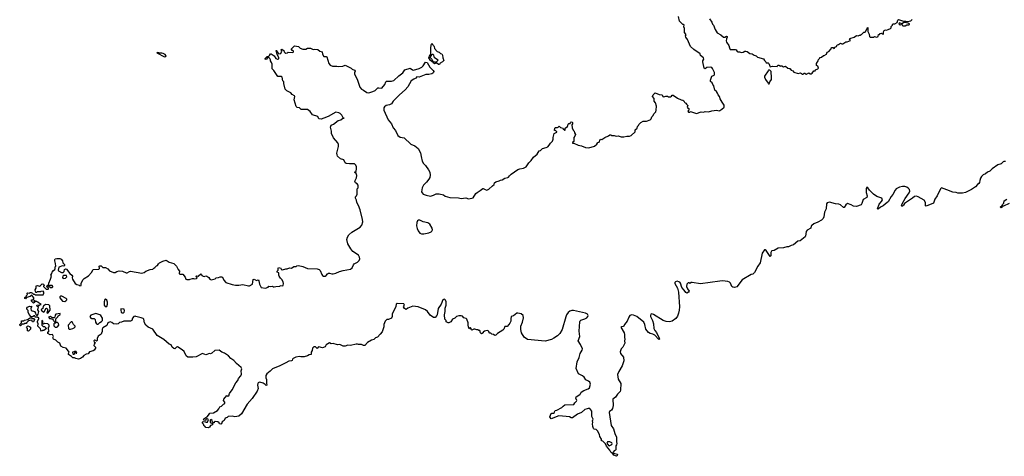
# Model space of a CAD drawing. Extents: x 2323203 to 2567568, y 883585 to 1022917.
# Tile 173 of 256: x 2478070 to 2495431, y 961730 to 969431. Entities that reach past the tile are written whole.
import ezdxf

# ---------------------------------------------------------------- set-up
doc = ezdxf.new("R2010")
doc.units = 0

msp = doc.modelspace()

# ---------------------------------------------------------------- linework, layer by layer
at = {"layer": '0CON10XD'}
for points in [[(2490458, 967975), (2490422, 968035), (2490410, 968075), (2490383, 968103), (2490377, 968137), (2490356, 968166), (2490325, 968190), (2490308, 968265), (2490290, 968285), (2490280, 968315), (2490253, 968343), (2490253, 968365), (2490276, 968434), (2490318, 968455), (2490324, 968466), (2490319, 968499), (2490288, 968568), (2490276, 968586), (2490245, 968592), (2490185, 968590), (2490155, 968563), (2490138, 968575), (2490113, 968687), (2490113, 968707), (2490132, 968735), (2490125, 968760), (2490075, 968800), (2490066, 968826), (2489955, 968902), (2489900, 968960), (2489845, 969082), (2489814, 969125), (2489810, 969145), (2489820, 969165), (2489818, 969175), (2489791, 969205), (2489792, 969275), (2489782, 969305), (2489787, 969337), (2489775, 969348), (2489765, 969348), (2489705, 969402), (2489687, 969485)], [(2490233, 969443), (2490274, 969384), (2490284, 969354), (2490306, 969336), (2490332, 969255), (2490370, 969200), (2490434, 969164), (2490480, 969125), (2490506, 969124), (2490535, 969140), (2490546, 969136), (2490545, 969120), (2490530, 969095), (2490528, 969055), (2490534, 969035), (2490574, 968975), (2490583, 968933), (2490596, 968906), (2490686, 968906), (2490705, 968898), (2490721, 968871), (2490733, 968863), (2490763, 968863), (2490795, 968854), (2490825, 968856), (2490855, 968874), (2490875, 968877), (2490895, 968870), (2490942, 968832), (2490985, 968831), (2491022, 968802), (2491055, 968792), (2491079, 968769), (2491185, 968738), (2491201, 968711), (2491228, 968688), (2491235, 968670), (2491265, 968670), (2491282, 968655), (2491305, 968600), (2491345, 968610), (2491426, 968604), (2491435, 968630), (2491455, 968630), (2491470, 968625), (2491485, 968610), (2491493, 968617), (2491507, 968617), (2491535, 968598), (2491575, 968612), (2491615, 968578), (2491638, 968572), (2491648, 968568), (2491675, 968540), (2491705, 968530), (2491720, 968505), (2491795, 968480), (2491835, 968492), (2491875, 968470), (2491885, 968470), (2491900, 968485), (2491915, 968488), (2491935, 968470), (2491945, 968470), (2491985, 968492), (2492008, 968478), (2492025, 968478), (2492045, 968488), (2492075, 968530), (2492095, 968530), (2492100, 968545), (2492146, 968564), (2492156, 968574), (2492145, 968610), (2492120, 968625), (2492120, 968655), (2492150, 968705), (2492153, 968727), (2492178, 968752), (2492180, 968765), (2492208, 968772), (2492242, 968798), (2492255, 968800), (2492297, 968823), (2492310, 968855), (2492339, 968871), (2492380, 968915), (2492382, 968938), (2492412, 968942), (2492425, 968922), (2492435, 968930), (2492442, 968948), (2492470, 968960), (2492485, 968990), (2492507, 968993), (2492545, 969018), (2492565, 969002), (2492585, 969002), (2492635, 969040), (2492662, 969038), (2492720, 969065), (2492703, 969093), (2492705, 969100), (2492785, 969120), (2492825, 969152), (2492855, 969148), (2492875, 969160), (2492895, 969160), (2492905, 969170), (2492915, 969170), (2492955, 969210), (2492975, 969210), (2492985, 969220), (2493012, 969278), (2493025, 969290), (2493026, 969225), (2493049, 969175), (2493054, 969134), (2493065, 969122), (2493125, 969122), (2493145, 969132), (2493175, 969123), (2493195, 969128), (2493208, 969135), (2493215, 969170), (2493228, 969172), (2493242, 969188), (2493265, 969192), (2493275, 969182), (2493300, 969175), (2493300, 969215), (2493315, 969238), (2493335, 969250), (2493355, 969248), (2493385, 969257), (2493424, 969276), (2493434, 969286), (2493439, 969311), (2493460, 969335), (2493460, 969345), (2493473, 969357), (2493502, 969358), (2493540, 969380), (2493555, 969422), (2493565, 969432), (2493655, 969406), (2493696, 969406), (2493725, 969398), (2493785, 969413), (2493809, 969431)], [(2493643, 969323), (2493685, 969323), (2493715, 969342), (2493745, 969338), (2493760, 969345), (2493760, 969355), (2493735, 969372), (2493675, 969381), (2493652, 969378), (2493625, 969360), (2493585, 969373), (2493572, 969365), (2493575, 969352), (2493595, 969338), (2493625, 969350), (2493630, 969335), (2493643, 969323)], [(2482450, 964715), (2482465, 964730), (2482495, 964722), (2482525, 964728), (2482538, 964718), (2482555, 964718), (2482587, 964727), (2482655, 964730), (2482665, 964740), (2482705, 964738), (2482716, 964744), (2482720, 964775), (2482715, 964810), (2482695, 964848), (2482670, 964870), (2482647, 964905), (2482640, 964925), (2482640, 964965), (2482610, 964975), (2482612, 964995), (2482630, 965015), (2482628, 965045), (2482635, 965060), (2482675, 965048), (2482680, 965025), (2482705, 965020), (2482764, 965036), (2482786, 965034), (2482825, 965052), (2482865, 965050), (2482903, 965077), (2482945, 965080), (2482955, 965090), (2482985, 965098), (2483065, 965078), (2483145, 965043), (2483316, 965036), (2483348, 965025), (2483370, 965005), (2483395, 964938), (2483409, 964919), (2483429, 964909), (2483454, 964906), (2483473, 964917), (2483495, 964947), (2483515, 964961), (2483535, 964961), (2483575, 964947), (2483595, 964948), (2483645, 964960), (2483710, 964990), (2483775, 965010), (2483905, 965032), (2483930, 965055), (2483953, 965107), (2483968, 965122), (2484025, 965156), (2484057, 965185), (2484069, 965211), (2484063, 965245), (2484045, 965275), (2483947, 965345), (2483909, 965389), (2483857, 965477), (2483838, 965555), (2483848, 965595), (2483874, 965636), (2483925, 965684), (2484075, 965774), (2484101, 965809), (2484120, 965865), (2484117, 965905), (2484071, 966075), (2484043, 966155), (2484013, 966205), (2484010, 966245), (2483990, 966285), (2483990, 966305), (2484010, 966325), (2484020, 966355), (2484020, 966445), (2484040, 966465), (2484038, 966515), (2484020, 966535), (2483990, 966555), (2483982, 966585), (2484007, 966643), (2484016, 966685), (2484005, 966720), (2483980, 966735), (2483980, 966745), (2483995, 966750), (2484003, 966767), (2484010, 966795), (2484009, 966835), (2483996, 966866), (2483976, 966886), (2483955, 966891), (2483885, 966887), (2483824, 966894), (2483811, 966905), (2483785, 966960), (2483725, 966977), (2483674, 967025), (2483666, 967045), (2483663, 967077), (2483693, 967195), (2483692, 967232), (2483680, 967260), (2483602, 967345), (2483567, 967425), (2483567, 967465), (2483550, 967535), (2483561, 967569), (2483601, 967589), (2483687, 967655), (2483735, 967666), (2483765, 967693), (2483790, 967695), (2483772, 967702), (2483749, 967745), (2483718, 967778), (2483695, 967790), (2483645, 967798), (2483509, 967725), (2483435, 967692), (2483385, 967679), (2483342, 967682), (2483325, 967721), (2483235, 967754), (2483190, 967810), (2483144, 967844), (2483035, 967849), (2483005, 967874), (2482962, 967882), (2482945, 967902), (2482910, 968015), (2482922, 968075), (2482916, 968086), (2482875, 968111), (2482848, 968138), (2482780, 968175), (2482750, 968205), (2482726, 968304), (2482730, 968335), (2482712, 968355), (2482699, 968419), (2482685, 968429), (2482621, 968431), (2482552, 968532), (2482520, 968565), (2482520, 968645), (2482510, 968675), (2482490, 968705), (2482490, 968725), (2482479, 968749), (2482465, 968762), (2482447, 968763), (2482415, 968730), (2482400, 968735), (2482400, 968745), (2482435, 968780), (2482455, 968780), (2482473, 968797), (2482492, 968828), (2482505, 968830), (2482556, 968796), (2482585, 968748), (2482614, 968734), (2482626, 968734), (2482638, 968745), (2482642, 968762), (2482608, 968818), (2482600, 968865), (2482590, 968875), (2482590, 968885), (2482597, 968887), (2482610, 968875), (2482620, 968845), (2482635, 968830), (2482675, 968832), (2482690, 968875), (2482680, 968895), (2482695, 968910), (2482730, 968885), (2482732, 968865), (2482745, 968852), (2482765, 968843), (2482790, 968845), (2482805, 968860), (2482885, 968850), (2482898, 968862), (2482900, 968875), (2482888, 968888), (2482875, 968890), (2482860, 968905), (2482860, 968915), (2482915, 968970), (2482985, 968958), (2483016, 968926), (2483065, 968908), (2483085, 968912), (2483115, 968908), (2483145, 968926), (2483195, 968926), (2483212, 968922), (2483245, 968902), (2483275, 968912), (2483328, 968905), (2483365, 968878), (2483403, 968863), (2483408, 968825), (2483435, 968782), (2483475, 968782), (2483486, 968776), (2483523, 968655), (2483545, 968628), (2483585, 968610), (2483663, 968613), (2483685, 968604), (2483765, 968613), (2483806, 968626), (2483915, 968578), (2483935, 968558), (2483975, 968540), (2483987, 968525), (2483974, 968496), (2483974, 968474), (2484029, 968365), (2484068, 968238), (2484096, 968206), (2484133, 968185), (2484190, 968145), (2484225, 968138), (2484298, 968162), (2484336, 968184), (2484385, 968227), (2484405, 968230), (2484455, 968220), (2484510, 968285), (2484526, 968334), (2484536, 968344), (2484565, 968349), (2484626, 968344), (2484665, 968358), (2484755, 968439), (2484828, 968492), (2484863, 968546), (2484954, 968574), (2484995, 968546), (2485015, 968541), (2485115, 968571), (2485160, 968595), (2485183, 968615), (2485227, 968683), (2485256, 968676), (2485301, 968591), (2485362, 968535), (2485370, 968515), (2485365, 968502), (2485352, 968485), (2485335, 968477), (2485285, 968464), (2485234, 968466), (2485115, 968419), (2485075, 968420), (2485053, 968397), (2485018, 968382), (2484975, 968350), (2484912, 968248), (2484868, 968192), (2484768, 968105), (2484657, 967995), (2484624, 967946), (2484592, 967928), (2484534, 967916), (2484504, 967896), (2484493, 967875), (2484489, 967835), (2484567, 967667), (2484625, 967592), (2484656, 967526), (2484696, 967475), (2484739, 967389), (2484781, 967361), (2484850, 967345), (2484968, 967238), (2485035, 967207), (2485095, 967160), (2485140, 967085), (2485148, 967015), (2485166, 966935), (2485192, 966892), (2485225, 966858), (2485280, 966780), (2485299, 966739), (2485308, 966688), (2485300, 966645), (2485283, 966615), (2485244, 966565), (2485190, 966510), (2485166, 966465), (2485156, 966395), (2485164, 966374), (2485184, 966354), (2485235, 966335), (2485315, 966321), (2485365, 966334), (2485415, 966360), (2485465, 966360), (2485545, 966339), (2485575, 966320), (2485654, 966294), (2485805, 966290), (2485855, 966279), (2485935, 966288), (2485985, 966274), (2486045, 966281), (2486065, 966290), (2486111, 966365), (2486135, 966384), (2486192, 966418), (2486235, 966452), (2486245, 966452), (2486275, 966433), (2486306, 966426), (2486345, 966439), (2486405, 966502), (2486438, 966525), (2486442, 966555), (2486465, 966570), (2486525, 966588), (2486545, 966600), (2486575, 966604), (2486625, 966634), (2486675, 966646), (2486690, 966655), (2486705, 966679), (2486735, 966706), (2486855, 966786), (2486888, 966802), (2486955, 966812), (2487002, 966838), (2487045, 966907), (2487091, 966945), (2487132, 967005), (2487195, 967058), (2487232, 967115), (2487252, 967125), (2487289, 967161), (2487355, 967177), (2487381, 967189), (2487408, 967215), (2487428, 967255), (2487465, 967288), (2487479, 967325), (2487477, 967355), (2487496, 967424), (2487542, 967448), (2487542, 967455), (2487525, 967472), (2487500, 967475), (2487502, 967488), (2487512, 967528), (2487552, 967528), (2487567, 967533), (2487585, 967550), (2487605, 967530), (2487648, 967518), (2487650, 967505), (2487685, 967480), (2487690, 967485), (2487690, 967515), (2487730, 967545), (2487742, 967588), (2487753, 967597), (2487778, 967602), (2487780, 967615), (2487793, 967627), (2487810, 967625), (2487818, 967615), (2487818, 967595), (2487808, 967575), (2487813, 967525), (2487830, 967480), (2487847, 967467), (2487850, 967435), (2487868, 967405), (2487861, 967379), (2487842, 967355), (2487838, 967285), (2487820, 967265), (2487820, 967255), (2487842, 967252), (2487920, 967215), (2487974, 967204), (2488045, 967174), (2488105, 967171), (2488205, 967200), (2488245, 967233), (2488265, 967264), (2488288, 967271), (2488305, 967315), (2488315, 967324), (2488335, 967316), (2488386, 967354), (2488455, 967382), (2488475, 967398), (2488495, 967400), (2488508, 967388), (2488555, 967387), (2488585, 967374), (2488625, 967382), (2488676, 967366), (2488725, 967364), (2488775, 967376), (2488825, 967377), (2488854, 967386), (2488925, 967450), (2488924, 967486), (2488958, 967515), (2488962, 967545), (2488982, 967565), (2488989, 967581), (2489023, 967617), (2489062, 967638), (2489125, 967640), (2489188, 967665), (2489205, 967680), (2489215, 967720), (2489236, 967734), (2489258, 967775), (2489286, 967804), (2489293, 967835), (2489296, 967906), (2489282, 967965), (2489260, 967995), (2489255, 968040), (2489230, 968075), (2489240, 968105), (2489275, 968138), (2489343, 968113), (2489400, 968105), (2489412, 968075), (2489425, 968070), (2489465, 968080), (2489495, 968080), (2489511, 968071), (2489545, 968068), (2489565, 968080), (2489575, 968100), (2489595, 968097), (2489670, 968045), (2489735, 968018), (2489765, 968012), (2489779, 967999), (2489790, 967975), (2489802, 967962), (2489815, 967960), (2489825, 967940), (2489850, 967915), (2489840, 967885), (2489852, 967872), (2489870, 967865), (2489870, 967835), (2489850, 967815), (2489865, 967800), (2489885, 967800), (2489895, 967810), (2489915, 967808), (2490005, 967777), (2490085, 967803), (2490125, 967801), (2490155, 967809), (2490215, 967806), (2490275, 967822), (2490355, 967834), (2490405, 967826), (2490415, 967830), (2490450, 967850), (2490492, 967888), (2490492, 967925), (2490458, 967975)], [(2485475, 968640), (2485455, 968640), (2485422, 968672), (2485422, 968688), (2485450, 968715), (2485385, 968760), (2485372, 968802), (2485357, 968817), (2485343, 968817), (2485332, 968808), (2485310, 968775), (2485310, 968765), (2485340, 968735), (2485352, 968702), (2485365, 968690), (2485398, 968688), (2485410, 968675), (2485408, 968662), (2485385, 968653), (2485365, 968662), (2485358, 968678), (2485315, 968712), (2485282, 968755), (2485295, 968790), (2485318, 968822), (2485322, 968855), (2485318, 968925), (2485324, 968986), (2485335, 969010), (2485345, 969010), (2485350, 968995), (2485368, 968978), (2485370, 968965), (2485380, 968955), (2485382, 968922), (2485432, 968872), (2485468, 968858), (2485492, 968832), (2485515, 968830), (2485527, 968807), (2485532, 968755), (2485547, 968713), (2485528, 968685), (2485486, 968664), (2485475, 968640)], [(2480625, 968778), (2480645, 968780), (2480650, 968785), (2480638, 968815), (2480600, 968835), (2480575, 968842), (2480535, 968840), (2480526, 968846), (2480495, 968850), (2480490, 968845), (2480625, 968778)], [(2491285, 968302), (2491297, 968335), (2491324, 968375), (2491326, 968405), (2491319, 968515), (2491295, 968540), (2491275, 968538), (2491265, 968528), (2491201, 968435), (2491201, 968415), (2491222, 968375), (2491265, 968312), (2491275, 968302), (2491285, 968302)], [(2495455, 966930), (2495425, 966928), (2495409, 966921), (2495375, 966890), (2495315, 966872), (2495215, 966800), (2495175, 966757), (2495135, 966742), (2495098, 966712), (2495061, 966695), (2495032, 966665), (2495014, 966635), (2494999, 966595), (2494995, 966558), (2494985, 966541), (2494956, 966524), (2494921, 966485), (2494855, 966433), (2494745, 966381), (2494695, 966369), (2494612, 966372), (2494584, 966384), (2494525, 966391), (2494415, 966428), (2494325, 966466), (2494305, 966448), (2494246, 966324), (2494204, 966265), (2494185, 966197), (2494055, 966141), (2494041, 966145), (2494042, 966205), (2494017, 966245), (2493915, 966308), (2493885, 966320), (2493845, 966312), (2493815, 966282), (2493673, 966187), (2493655, 966159), (2493635, 966144), (2493625, 966140), (2493617, 966147), (2493629, 966185)], [(2493629, 966185), (2493683, 966275), (2493754, 966375), (2493765, 966405), (2493758, 966435), (2493744, 966455), (2493715, 966476), (2493675, 966488), (2493635, 966488), (2493585, 966476), (2493524, 966445), (2493505, 966421), (2493466, 966345), (2493434, 966315), (2493385, 966217), (2493364, 966206), (2493295, 966146), (2493246, 966124), (2493205, 966088), (2493193, 966095), (2493222, 966175), (2493266, 966225), (2493282, 966255), (2493274, 966284), (2493185, 966314), (2493122, 966352), (2493052, 966422), (2493025, 966464), (2493005, 966477), (2492994, 966445), (2492998, 966385), (2493011, 966325), (2493005, 966295), (2492945, 966258), (2492921, 966189), (2492905, 966168), (2492825, 966138), (2492775, 966141), (2492729, 966165), (2492665, 966186), (2492635, 966165), (2492605, 966118), (2492595, 966120), (2492544, 966164), (2492515, 966179), (2492452, 966182), (2492348, 966212), (2492308, 966202), (2492297, 966183), (2492288, 966095), (2492262, 966035), (2492248, 965952), (2492237, 965925), (2492205, 965896), (2492145, 965860), (2492072, 965828), (2492037, 965803), (2492028, 965792), (2492022, 965755), (2491955, 965717), (2491940, 965695), (2491927, 965615), (2491918, 965602), (2491831, 965529), (2491790, 965525), (2491715, 965457), (2491674, 965446), (2491625, 965423), (2491595, 965423), (2491535, 965408), (2491445, 965402), (2491372, 965358), (2491335, 965352), (2491324, 965346), (2491313, 965325), (2491317, 965265), (2491305, 965252), (2491235, 965362), (2491215, 965372), (2491205, 965370), (2491164, 965315), (2491125, 965145), (2491084, 965085), (2491029, 964971), (2490995, 964945), (2490965, 964936), (2490809, 964845), (2490715, 964721), (2490675, 964709), (2490642, 964712), (2490624, 964725), (2490604, 964785), (2490584, 964804), (2490556, 964816), (2490465, 964823), (2490415, 964821), (2490075, 964772), (2489925, 964797), (2489907, 964793), (2489885, 964777), (2489875, 964787), (2489855, 964788), (2489831, 964765), (2489827, 964727), (2489844, 964684), (2489872, 964645), (2489865, 964624), (2489835, 964609), (2489815, 964618), (2489789, 964659), (2489747, 964705), (2489721, 964781), (2489709, 964799), (2489695, 964809), (2489665, 964817), (2489632, 964808), (2489621, 964795), (2489623, 964777), (2489666, 964695), (2489685, 964625), (2489703, 964365), (2489700, 964310), (2489688, 964255), (2489671, 964199), (2489641, 964159), (2489576, 964114), (2489525, 964102), (2489468, 964108), (2489415, 964125), (2489245, 964234), (2489218, 964242), (2489201, 964235), (2489192, 964215), (2489193, 964195), (2489226, 964125), (2489244, 964064), (2489254, 963985), (2489268, 963948), (2489298, 963915), (2489346, 963815), (2489350, 963795), (2489345, 963790), (2489332, 963795), (2489267, 963867), (2489235, 963882), (2489185, 963896), (2489155, 963914), (2489113, 963973), (2489095, 964055), (2489075, 964095), (2488954, 964194), (2488892, 964222), (2488863, 964227), (2488829, 964211), (2488808, 964185), (2488780, 964115), (2488736, 964055), (2488722, 964025), (2488713, 964017), (2488680, 964015), (2488668, 964005), (2488727, 963905), (2488736, 963876), (2488732, 963825), (2488740, 963795), (2488732, 963765), (2488739, 963725), (2488704, 963655), (2488674, 963625), (2488656, 963575), (2488664, 963545), (2488715, 963480), (2488724, 963415), (2488696, 963324), (2488634, 963225), (2488611, 963175), (2488623, 963093), (2488667, 963015), (2488666, 962895), (2488657, 962873), (2488613, 962827), (2488575, 962773), (2488530, 962735), (2488534, 962624), (2488521, 962575), (2488504, 962546), (2488472, 962518), (2488466, 962505), (2488502, 962275), (2488540, 962215), (2488563, 962133), (2488591, 962065), (2488596, 962005), (2488592, 961985), (2488601, 961955), (2488596, 961934), (2488582, 961915), (2488583, 961847), (2488575, 961838), (2488551, 961829), (2488532, 961805), (2488543, 961783), (2488586, 961776), (2488610, 961765), (2488607, 961745), (2488595, 961730), (2488545, 961748), (2488519, 961789), (2488492, 961805), (2488477, 961837), (2488416, 961906), (2488398, 961948), (2488350, 961995), (2488330, 962005), (2488330, 962035), (2488297, 962077), (2488292, 962115), (2488258, 962178), (2488235, 962200), (2488200, 962210), (2488185, 962223), (2488173, 962253), (2488168, 962305), (2488176, 962325), (2488172, 962355), (2488180, 962385), (2488157, 962435), (2488159, 962525), (2488125, 962572), (2488095, 962576), (2488075, 962569), (2488035, 962554), (2487976, 962505), (2487905, 962471), (2487815, 962411), (2487795, 962411), (2487764, 962424), (2487705, 962434), (2487575, 962442), (2487442, 962392), (2487420, 962425), (2487440, 962485), (2487455, 962492), (2487485, 962490), (2487500, 962505), (2487498, 962515), (2487514, 962536), (2487544, 962546), (2487628, 962592), (2487650, 962615), (2487684, 962636), (2487838, 962642), (2487856, 962674), (2487890, 962705), (2487893, 962715), (2487878, 962755), (2487882, 962778), (2487945, 962818), (2487958, 962832), (2487970, 962860), (2488015, 962892), (2488095, 962922), (2488120, 962940), (2488134, 963005), (2488124, 963035), (2488101, 963055), (2488055, 963078), (2488022, 963125), (2487995, 963148), (2487925, 963186), (2487880, 963280), (2487898, 963395), (2487934, 963475), (2487955, 963545), (2487988, 963605), (2487992, 963625), (2487961, 963701), (2487920, 963765), (2487944, 963845), (2487936, 963935), (2487948, 964102), (2487955, 964122), (2487966, 964134), (2488035, 964154), (2488069, 964175), (2488089, 964195), (2488096, 964215), (2488082, 964235), (2488045, 964257), (2487835, 964299), (2487805, 964301), (2487770, 964290), (2487739, 964265), (2487712, 964225), (2487701, 964191), (2487633, 963967), (2487594, 963895), (2487555, 963855), (2487488, 963812), (2487447, 963793), (2487335, 963762), (2487022, 963792), (2486965, 963832), (2486921, 963905), (2486906, 963965), (2486906, 964025), (2486935, 964095), (2486952, 964175), (2486945, 964215), (2486915, 964241), (2486855, 964254), (2486835, 964252), (2486775, 964208), (2486737, 964193), (2486728, 964155), (2486728, 964115), (2486715, 964080), (2486697, 964053), (2486665, 964022), (2486625, 964018), (2486605, 963970), (2486590, 963955), (2486496, 963894), (2486468, 963865), (2486445, 963860), (2486425, 963878), (2486393, 963883), (2486375, 963900), (2486362, 963902), (2486340, 963925), (2486340, 963935), (2486315, 963950), (2486263, 963937), (2486245, 963920), (2486240, 963905), (2486213, 963893), (2486198, 963905), (2486185, 963950), (2486165, 963950), (2486155, 963960), (2486128, 963958), (2486095, 963972), (2486078, 963972), (2486042, 963952), (2486030, 963965), (2486030, 963985), (2486020, 963995), (2486010, 963995), (2485995, 963980), (2485988, 963988), (2485977, 964045), (2485976, 964085), (2485956, 964146), (2485940, 964160), (2485900, 964175), (2485875, 964200), (2485855, 964207), (2485815, 964206), (2485774, 964196), (2485741, 964169), (2485700, 964150), (2485675, 964103), (2485637, 964083), (2485625, 964082), (2485592, 964102), (2485590, 964125), (2485568, 964148), (2485562, 964225), (2485572, 964285), (2485573, 964345), (2485587, 964395), (2485588, 964455), (2485581, 964481), (2485566, 964496), (2485555, 964500), (2485542, 964498), (2485533, 964487), (2485500, 964415), (2485446, 964335), (2485431, 964225), (2485425, 964212), (2485395, 964178), (2485365, 964181), (2485305, 964221), (2485258, 964285), (2485225, 964314), (2485095, 964368), (2485005, 964377), (2484915, 964342), (2484885, 964322), (2484874, 964324), (2484856, 964336), (2484840, 964365), (2484853, 964395), (2484845, 964422), (2484724, 964426), (2484707, 964413), (2484700, 964375), (2484638, 964235), (2484637, 964197), (2484628, 964165), (2484575, 964143), (2484545, 964142), (2484516, 964114), (2484493, 964057), (2484490, 964015), (2484464, 963925), (2484428, 963882), (2484377, 963833), (2484345, 963820), (2484315, 963793), (2484272, 963778), (2484202, 963735), (2484155, 963687), (2484135, 963682), (2484095, 963704), (2484045, 963701), (2484028, 963708), (2484005, 963710), (2483905, 963687), (2483855, 963690), (2483806, 963674), (2483775, 963672), (2483715, 963703), (2483675, 963696), (2483595, 963717), (2483565, 963713), (2483535, 963732), (2483472, 963698), (2483455, 963660), (2483409, 963641), (2483345, 963660), (2483330, 963655), (2483315, 963632), (2483285, 963658), (2483255, 963662), (2483234, 963636), (2483226, 963595), (2483212, 963565), (2483210, 963525), (2483175, 963519), (2483145, 963501), (2483085, 963484), (2483026, 963484), (2483005, 963490), (2482940, 963480), (2482894, 963456), (2482883, 963445), (2482875, 963422), (2482860, 963415), (2482815, 963406), (2482764, 963376), (2482655, 963325), (2482525, 963274), (2482485, 963229), (2482428, 963185), (2482411, 963155), (2482412, 963115), (2482422, 963085), (2482421, 963019)], [(2495515, 966190), (2495415, 966144), (2495390, 966140), (2495385, 966120), (2495374, 966114), (2495360, 966125), (2495370, 966135), (2495390, 966140), (2495399, 966171), (2495422, 966195), (2495428, 966235), (2495477, 966263)], [(2485155, 965652), (2485195, 965653), (2485286, 965674), (2485325, 965692), (2485338, 965702), (2485347, 965723), (2485341, 965755), (2485304, 965825), (2485265, 965845), (2485184, 965864), (2485125, 965896), (2485104, 965896), (2485086, 965884), (2485073, 965855), (2485067, 965795), (2485077, 965745), (2485095, 965705), (2485125, 965668), (2485155, 965652)], [(2482421, 963019), (2482427, 962985), (2482415, 962977), (2482399, 962999), (2482365, 963021), (2482305, 963038), (2482285, 963034), (2482274, 963025), (2482267, 963013), (2482266, 962985), (2482274, 962925), (2482259, 962881), (2482168, 962752), (2482079, 962651), (2481979, 962481), (2481935, 962440), (2481865, 962426), (2481815, 962436), (2481748, 962432), (2481726, 962414), (2481695, 962402), (2481676, 962364), (2481641, 962339), (2481628, 962302), (2481615, 962296), (2481591, 962301), (2481585, 962320), (2481565, 962338), (2481515, 962342), (2481500, 962335), (2481498, 962322), (2481485, 962320), (2481470, 962335), (2481465, 962360), (2481443, 962377), (2481430, 962365), (2481430, 962325), (2481468, 962308), (2481470, 962285), (2481435, 962272), (2481418, 962242), (2481395, 962230), (2481355, 962240), (2481335, 962260), (2481322, 962262), (2481310, 962295), (2481293, 962313), (2481295, 962330), (2481308, 962342), (2481345, 962340), (2481355, 962330), (2481380, 962335), (2481397, 962377), (2481375, 962392), (2481365, 962392), (2481352, 962385), (2481350, 962365), (2481335, 962360), (2481313, 962373), (2481321, 962399), (2481375, 962427), (2481402, 962455), (2481425, 962490), (2481486, 962494), (2481555, 962537), (2481584, 962566), (2481600, 962600), (2481628, 962612), (2481665, 962652), (2481685, 962660), (2481688, 962685), (2481662, 962715), (2481672, 962735), (2481725, 962800), (2481735, 962792), (2481758, 962795), (2481768, 962835), (2481818, 962905), (2481883, 963025), (2481917, 963065), (2481929, 963101), (2481968, 963152), (2481980, 963180), (2481978, 963235), (2481984, 963275), (2481976, 963295), (2481895, 963364), (2481845, 963419), (2481795, 963453), (2481752, 963502), (2481680, 963550), (2481635, 963568), (2481585, 963605), (2481511, 963599), (2481455, 963548), (2481435, 963539), (2481415, 963543), (2481355, 963521), (2481295, 963544), (2481182, 963482), (2481125, 963476), (2481035, 963479), (2481005, 963505), (2480968, 963578), (2480937, 963607), (2480855, 963661), (2480836, 963654), (2480805, 963627), (2480785, 963631), (2480759, 963655), (2480738, 963698), (2480705, 963708), (2480610, 963790), (2480495, 963860), (2480416, 963975), (2480335, 964010), (2480295, 964044), (2480273, 964085), (2480257, 964147), (2480245, 964161), (2480214, 964174), (2480120, 964195), (2480105, 964201), (2480085, 964197), (2480062, 964168), (2480045, 964127), (2480025, 964116), (2479904, 964116), (2479865, 964093), (2479832, 964088), (2479805, 964068), (2479785, 964063), (2479725, 964064), (2479692, 964092), (2479665, 964100), (2479627, 964083), (2479605, 964040), (2479534, 963996), (2479524, 963975), (2479526, 963934), (2479515, 963900), (2479505, 963883), (2479452, 963848), (2479434, 963806), (2479435, 963772), (2479425, 963762), (2479410, 963775), (2479397, 963777), (2479380, 963765), (2479382, 963745), (2479400, 963735), (2479382, 963705), (2479380, 963685), (2479404, 963654), (2479404, 963635), (2479385, 963604), (2479365, 963590), (2479300, 963570), (2479278, 963535), (2479245, 963530), (2479201, 963509), (2479175, 963477), (2479145, 963454), (2479105, 963444), (2479060, 963455), (2479038, 963468), (2479005, 963469), (2478981, 963491), (2478929, 963525), (2478928, 963545), (2478940, 963565), (2478915, 963610), (2478890, 963635), (2478838, 963652), (2478798, 963675), (2478776, 963726), (2478742, 963745), (2478708, 963778), (2478668, 963795), (2478658, 963805), (2478653, 963817), (2478668, 963845), (2478646, 963876), (2478605, 963872), (2478568, 963895), (2478568, 963915), (2478590, 963945), (2478580, 963965), (2478580, 964005), (2478590, 964015), (2478590, 964045), (2478568, 964068), (2478505, 964070), (2478492, 964062), (2478480, 964075), (2478480, 964115), (2478462, 964128), (2478462, 964042), (2478482, 964022), (2478505, 964020), (2478540, 963985), (2478495, 963950), (2478475, 963950), (2478468, 963942), (2478455, 963940), (2478440, 963955), (2478438, 963978), (2478390, 964025), (2478398, 964065), (2478383, 964093), (2478382, 964115), (2478410, 964155), (2478410, 964165), (2478385, 964182), (2478342, 964182), (2478335, 964210), (2478325, 964210), (2478295, 964190), (2478275, 964190), (2478235, 964230), (2478222, 964275), (2478222, 964302), (2478198, 964328), (2478198, 964345), (2478207, 964363), (2478245, 964378), (2478265, 964370), (2478278, 964378), (2478280, 964365), (2478268, 964335), (2478273, 964303), (2478330, 964285), (2478350, 964255), (2478352, 964232), (2478365, 964220), (2478385, 964220), (2478398, 964235), (2478410, 964285), (2478390, 964315), (2478400, 964365), (2478380, 964375), (2478373, 964397), (2478395, 964400), (2478402, 964392), (2478415, 964390), (2478425, 964400), (2478450, 964405), (2478411, 964431), (2478395, 964450), (2478385, 964450), (2478375, 964460), (2478342, 964462), (2478335, 964480), (2478320, 964475), (2478330, 964445), (2478315, 964430), (2478272, 964475), (2478285, 964490), (2478305, 964490), (2478320, 964505), (2478320, 964525), (2478285, 964570), (2478252, 964548), (2478192, 964528), (2478175, 964510), (2478162, 964512), (2478162, 964528), (2478188, 964552), (2478190, 964565), (2478210, 964585), (2478200, 964595), (2478200, 964605), (2478210, 964615), (2478245, 964610), (2478255, 964620), (2478275, 964620), (2478282, 964612), (2478295, 964610), (2478312, 964592), (2478335, 964590), (2478345, 964580), (2478485, 964580), (2478498, 964605), (2478497, 964627), (2478485, 964640), (2478445, 964638), (2478435, 964630), (2478378, 964632), (2478365, 964620), (2478355, 964620), (2478350, 964645), (2478340, 964655), (2478340, 964665), (2478360, 964695), (2478358, 964725), (2478362, 964735), (2478385, 964742), (2478417, 964733), (2478438, 964742), (2478465, 964770), (2478487, 964767), (2478498, 964758), (2478500, 964745), (2478490, 964735), (2478490, 964725), (2478538, 964678), (2478572, 964678), (2478580, 964685), (2478580, 964695), (2478548, 964718), (2478555, 964740), (2478575, 964740), (2478615, 964710), (2478645, 964710), (2478655, 964720), (2478657, 964727), (2478645, 964740), (2478592, 964742), (2478580, 964755), (2478582, 964785), (2478613, 964855), (2478628, 964905), (2478622, 964925), (2478637, 964953), (2478640, 964975), (2478664, 965006), (2478688, 965025), (2478696, 965044), (2478698, 965072), (2478707, 965083), (2478702, 965132), (2478688, 965175), (2478688, 965202), (2478698, 965212), (2478725, 965218), (2478775, 965220), (2478800, 965205), (2478822, 965175), (2478833, 965143), (2478862, 965115), (2478862, 965098), (2478847, 965083), (2478825, 965088), (2478760, 965065), (2478748, 965015), (2478754, 965004), (2478805, 964972), (2478836, 964974), (2478855, 964990), (2478862, 965025), (2478875, 965037), (2478895, 965032), (2478955, 964952), (2478992, 964925), (2479000, 964905), (2478997, 964875), (2479002, 964852), (2479048, 964775), (2479075, 964758), (2479117, 964747), (2479128, 964738), (2479156, 964744), (2479152, 964775), (2479186, 964844), (2479205, 964868), (2479282, 964915), (2479335, 964972), (2479365, 965022), (2479465, 965030), (2479480, 965045), (2479480, 965055), (2479470, 965065), (2479472, 965085), (2479485, 965090), (2479505, 965090), (2479535, 965060), (2479585, 965060), (2479622, 965035), (2479652, 965002), (2479725, 964969), (2479755, 964971), (2479785, 964990), (2479825, 964999), (2479885, 964993), (2479945, 964967), (2479965, 964967), (2480005, 964992), (2480025, 964997), (2480225, 964962), (2480265, 964970), (2480295, 964994), (2480370, 965025), (2480415, 965032), (2480435, 965050), (2480455, 965058), (2480485, 965092), (2480502, 965098), (2480518, 965125), (2480535, 965140), (2480595, 965173), (2480655, 965190), (2480705, 965153), (2480785, 965128), (2480832, 965082), (2480862, 965022), (2480890, 964995), (2480890, 964975), (2480880, 964965), (2480882, 964952), (2480895, 964940), (2480945, 964940), (2480985, 964890), (2480997, 964857), (2481015, 964850), (2481065, 964850), (2481073, 964857), (2481115, 964867), (2481135, 964868), (2481155, 964860), (2481185, 964868), (2481200, 964875), (2481200, 964885), (2481185, 964890), (2481180, 964905), (2481195, 964912), (2481215, 964910), (2481265, 964948), (2481277, 964937), (2481281, 964921), (2481305, 964907), (2481325, 964900), (2481355, 964912), (2481368, 964908), (2481404, 964884), (2481425, 964853), (2481445, 964843), (2481515, 964860), (2481533, 964877), (2481575, 964882), (2481605, 964896), (2481626, 964896), (2481647, 964887), (2481672, 964835), (2481706, 964796), (2481815, 964762), (2481875, 964751), (2481935, 964748), (2482005, 964762), (2482105, 964734), (2482120, 964735), (2482175, 964768), (2482185, 964850), (2482205, 964852), (2482245, 964832), (2482275, 964840), (2482287, 964827), (2482298, 964768), (2482329, 964709), (2482405, 964698), (2482450, 964715)], [(2478835, 964868), (2478875, 964872), (2478900, 964895), (2478895, 964920), (2478845, 964918), (2478828, 964905), (2478822, 964885), (2478835, 964868)], [(2478865, 964462), (2478885, 964470), (2478902, 964488), (2478902, 964502), (2478890, 964515), (2478815, 964552), (2478797, 964553), (2478780, 964545), (2478780, 964525), (2478825, 964468), (2478865, 964462)], [(2479605, 964370), (2479620, 964415), (2479621, 964451), (2479605, 964482), (2479585, 964500), (2479572, 964495), (2479557, 964455), (2479562, 964395), (2479580, 964375), (2479605, 964370)], [(2478565, 964252), (2478610, 964305), (2478600, 964385), (2478585, 964400), (2478525, 964410), (2478498, 964382), (2478482, 964378), (2478480, 964335), (2478452, 964328), (2478450, 964305), (2478495, 964270), (2478508, 964282), (2478532, 964338), (2478545, 964340), (2478560, 964325), (2478560, 964285), (2478550, 964275), (2478550, 964265), (2478565, 964252)], [(2478705, 964100), (2478710, 964105), (2478710, 964155), (2478745, 964190), (2478750, 964205), (2478785, 964230), (2478785, 964250), (2478710, 964235), (2478695, 964220), (2478687, 964183), (2478675, 964170), (2478645, 964170), (2478615, 964198), (2478580, 964185), (2478595, 964160), (2478615, 964160), (2478648, 964148), (2478668, 964128), (2478670, 964115), (2478682, 964102), (2478705, 964100)], [(2479455, 964058), (2479485, 964092), (2479514, 964106), (2479529, 964125), (2479533, 964165), (2479502, 964212), (2479485, 964226), (2479415, 964250), (2479325, 964220), (2479308, 964195), (2479322, 964165), (2479335, 964158), (2479355, 964162), (2479385, 964158), (2479398, 964145), (2479408, 964098), (2479427, 964067), (2479438, 964058), (2479455, 964058)], [(2479895, 964260), (2479910, 964275), (2479916, 964294), (2479910, 964325), (2479855, 964330), (2479852, 964305), (2479862, 964272), (2479873, 964263), (2479895, 964260)], [(2478085, 964030), (2478072, 964042), (2478070, 964055), (2478100, 964085), (2478102, 964118), (2478145, 964120), (2478155, 964130), (2478205, 964140), (2478255, 964170), (2478275, 964170), (2478305, 964152), (2478315, 964160), (2478328, 964158), (2478332, 964145), (2478315, 964100), (2478295, 964100), (2478285, 964130), (2478225, 964120), (2478190, 964085), (2478188, 964072), (2478155, 964070), (2478145, 964060), (2478115, 964060), (2478085, 964030)], [(2478725, 964008), (2478735, 964012), (2478762, 964045), (2478753, 964073), (2478735, 964090), (2478715, 964090), (2478705, 964080), (2478682, 964078), (2478670, 964065), (2478672, 964032), (2478695, 964010), (2478725, 964008)], [(2478945, 963970), (2478965, 963972), (2479007, 963983), (2479030, 963995), (2479050, 964015), (2479046, 964026), (2479018, 964055), (2478995, 964100), (2478975, 964100), (2478922, 964045), (2478933, 963983), (2478945, 963970)], [(2478225, 963940), (2478210, 963945), (2478207, 963987), (2478190, 964005), (2478215, 964030), (2478245, 964020), (2478260, 964005), (2478260, 963975), (2478225, 963940)], [(2479025, 963530), (2479040, 963545), (2479045, 963560), (2479055, 963560), (2479065, 963550), (2479078, 963552), (2479068, 963578), (2479035, 963580), (2479025, 963570), (2479000, 963565), (2479005, 963540), (2479015, 963530), (2479025, 963530)], [(2488465, 961917), (2488475, 961920), (2488509, 961941), (2488518, 961955), (2488512, 961965), (2488475, 961988), (2488436, 961984), (2488422, 961962), (2488452, 961922), (2488465, 961917)]]:
    msp.add_lwpolyline(points, dxfattribs=at)

doc.saveas('drawing.dxf')
